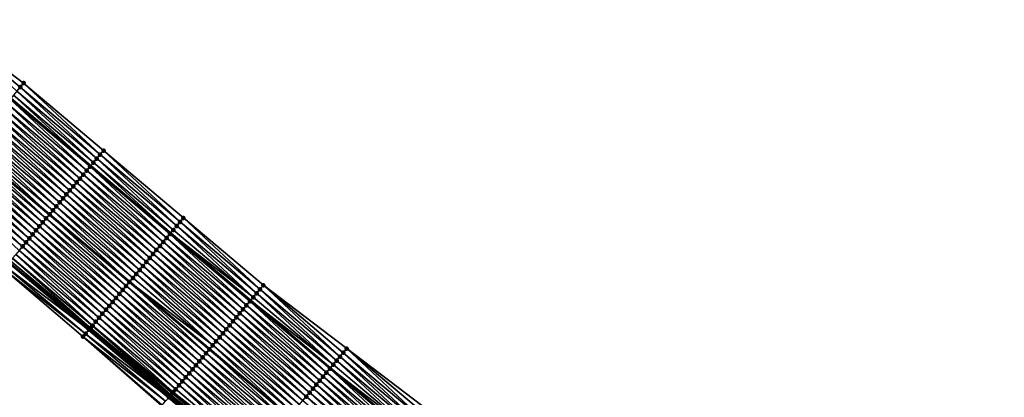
# Model space of a CAD drawing. Header units: feet. Extents: x 2010743 to 2022806, y 818705 to 837694.
# Tile 35 of 256: x 2016619 to 2016807, y 819359 to 819431. Entities that reach past the tile are written whole.
import ezdxf

# ---------------------------------------------------------------- set-up
doc = ezdxf.new("R2010")
doc.units = ezdxf.units.FT
doc.header["$MEASUREMENT"] = 0
for name, color, linetype, lineweight in [('EP_Travel Lane', 172, 'Continuous', 53), ('Road Shots', 141, 'Continuous', 100), ('STRIPING', 60, 'Continuous', 53)]:
    doc.layers.add(name, color=color, linetype=linetype, lineweight=lineweight)
doc.layers.add('I-77-MM17-21_NB-Surface-Border', color=7, linetype='Continuous')
doc.layers.add('I-77-MM17-21_NB-Surface-TIN', color=7, linetype='Continuous')

msp = doc.modelspace()

# ---------------------------------------------------------------- linework, layer by layer
at = {"layer": 'EP_Travel Lane'}
for points in [[(2016617.3, 819416.36, 270.95), (2016632.58, 819403.46, 271.17), (2016647.86, 819390.56, 271.42), (2016663.14, 819377.67, 271.68), (2016678.42, 819364.77, 271.96), (2016693.7, 819351.87, 272.2), (2016708.98, 819338.97, 272.45), (2016724.26, 819326.07, 272.7), (2016739.55, 819313.18, 272.95), (2016754.83, 819300.28, 273.21), (2016770.11, 819287.38, 273.45), (2016785.39, 819274.48, 273.7), (2016800.67, 819261.58, 273.98), (2016815.96, 819248.69, 274.24)], [(2016616.96, 819384.96, 271.54), (2016632.24, 819372.06, 271.78), (2016647.54, 819359.16, 272.02), (2016662.83, 819346.28, 272.29), (2016678.13, 819333.4, 272.55), (2016693.43, 819320.51, 272.8), (2016708.72, 819307.63, 273.05), (2016724.02, 819294.75, 273.29), (2016739.31, 819281.86, 273.54), (2016754.61, 819268.98, 273.79), (2016769.9, 819256.1, 274.06), (2016785.2, 819243.21, 274.33), (2016800.5, 819230.33, 274.59), (2016815.79, 819217.45, 274.84)]]:
    msp.add_polyline3d(points, dxfattribs=at)
at = {"layer": 'I-77-MM17-21_NB-Surface-Border', "color": 3, "linetype": 'Continuous', "lineweight": -3}
for points in [[(2016603.84, 819431.42, 270.64), (2016619.77, 819419.29, 270.88), (2016635.05, 819406.39, 271.11), (2016650.33, 819393.49, 271.35), (2016665.61, 819380.61, 271.61), (2016681.55, 819368.49, 271.88), (2016697.49, 819356.37, 272.09), (2016712.79, 819343.49, 272.32), (2016728.08, 819330.6, 272.6), (2016743.38, 819317.72, 272.84), (2016758.67, 819304.84, 273.1), (2016773.32, 819291.19, 273.37), (2016788.62, 819278.31, 273.61), (2016803.27, 819264.66, 273.91), (2016818.56, 819251.78, 274.18)], [(2016814.56, 819215.98, 274.79), (2016799.54, 819229.2, 274.56), (2016783.89, 819241.66, 274.28), (2016768.57, 819254.51, 274), (2016753.35, 819267.48, 273.72), (2016737.61, 819279.84, 273.44), (2016722.28, 819292.68, 273.2), (2016707.01, 819305.59, 272.97), (2016691.73, 819318.5, 272.71), (2016676.87, 819331.9, 272.47), (2016661.24, 819344.39, 272.21), (2016646.18, 819357.54, 271.93), (2016631.14, 819370.75, 271.71), (2016615.92, 819383.73, 271.51)]]:
    msp.add_polyline3d(points, dxfattribs=at)
at = {"layer": 'I-77-MM17-21_NB-Surface-TIN', "color": 128, "linetype": 'Continuous', "lineweight": -3}
for points in [[(2016618.48, 819417.76, 270.92), (2016619.12, 819418.52, 270.9), (2016603.84, 819431.42, 270.64)], [(2016619.12, 819418.52, 270.9), (2016619.77, 819419.29, 270.88), (2016603.84, 819431.42, 270.64)], [(2016633.76, 819404.86, 271.14), (2016619.12, 819418.52, 270.9), (2016618.48, 819417.76, 270.92)], [(2016634.41, 819405.62, 271.13), (2016619.77, 819419.29, 270.88), (2016619.12, 819418.52, 270.9)], [(2016633.76, 819404.86, 271.14), (2016634.41, 819405.62, 271.13), (2016619.12, 819418.52, 270.9)], [(2016634.41, 819405.62, 271.13), (2016635.05, 819406.39, 271.11), (2016619.77, 819419.29, 270.88)], [(2016617.83, 819417, 270.93), (2016617.3, 819416.36, 270.95), (2016632.58, 819403.46, 271.17)], [(2016633.12, 819404.1, 271.16), (2016618.48, 819417.76, 270.92), (2016617.83, 819417, 270.93)], [(2016633.12, 819404.1, 271.16), (2016617.83, 819417, 270.93), (2016632.58, 819403.46, 271.17)], [(2016633.12, 819404.1, 271.16), (2016633.76, 819404.86, 271.14), (2016618.48, 819417.76, 270.92)], [(2016630.54, 819401.04, 271.23), (2016615.9, 819414.7, 270.98), (2016615.25, 819413.94, 271)], [(2016631.18, 819401.8, 271.21), (2016616.54, 819415.47, 270.97), (2016615.9, 819414.7, 270.98)], [(2016630.54, 819401.04, 271.23), (2016631.18, 819401.8, 271.21), (2016615.9, 819414.7, 270.98)], [(2016631.83, 819402.57, 271.2), (2016617.19, 819416.23, 270.95), (2016616.54, 819415.47, 270.97)], [(2016631.18, 819401.8, 271.21), (2016631.83, 819402.57, 271.2), (2016616.54, 819415.47, 270.97)], [(2016632.47, 819403.33, 271.18), (2016617.3, 819416.36, 270.95), (2016617.19, 819416.23, 270.95)], [(2016631.83, 819402.57, 271.2), (2016632.47, 819403.33, 271.18), (2016617.19, 819416.23, 270.95)], [(2016632.47, 819403.33, 271.18), (2016632.58, 819403.46, 271.17), (2016617.3, 819416.36, 270.95)], [(2016629.25, 819399.51, 271.26), (2016614.61, 819413.18, 271.01), (2016613.96, 819412.41, 271.03)], [(2016629.89, 819400.28, 271.24), (2016615.25, 819413.94, 271), (2016614.61, 819413.18, 271.01)], [(2016629.25, 819399.51, 271.26), (2016629.89, 819400.28, 271.24), (2016614.61, 819413.18, 271.01)], [(2016629.89, 819400.28, 271.24), (2016630.54, 819401.04, 271.23), (2016615.25, 819413.94, 271)], [(2016627.31, 819397.22, 271.3), (2016612.67, 819410.88, 271.06), (2016612.03, 819410.12, 271.08)], [(2016627.96, 819397.98, 271.29), (2016613.32, 819411.65, 271.05), (2016612.67, 819410.88, 271.06)], [(2016627.31, 819397.22, 271.3), (2016627.96, 819397.98, 271.29), (2016612.67, 819410.88, 271.06)], [(2016628.6, 819398.75, 271.27), (2016613.96, 819412.41, 271.03), (2016613.32, 819411.65, 271.05)], [(2016627.96, 819397.98, 271.29), (2016628.6, 819398.75, 271.27), (2016613.32, 819411.65, 271.05)], [(2016628.6, 819398.75, 271.27), (2016629.25, 819399.51, 271.26), (2016613.96, 819412.41, 271.03)], [(2016626.02, 819395.69, 271.33), (2016611.38, 819409.36, 271.09), (2016610.74, 819408.59, 271.11)], [(2016626.67, 819396.46, 271.32), (2016612.03, 819410.12, 271.08), (2016611.38, 819409.36, 271.09)], [(2016626.02, 819395.69, 271.33), (2016626.67, 819396.46, 271.32), (2016611.38, 819409.36, 271.09)], [(2016626.67, 819396.46, 271.32), (2016627.31, 819397.22, 271.3), (2016612.03, 819410.12, 271.08)], [(2016624.08, 819393.4, 271.38), (2016609.45, 819407.06, 271.13), (2016608.8, 819406.3, 271.15)], [(2016610.09, 819407.83, 271.12), (2016609.45, 819407.06, 271.13), (2016624.73, 819394.16, 271.36)], [(2016624.08, 819393.4, 271.38), (2016624.73, 819394.16, 271.36), (2016609.45, 819407.06, 271.13)], [(2016625.37, 819394.93, 271.35), (2016610.74, 819408.59, 271.11), (2016610.09, 819407.83, 271.12)], [(2016625.37, 819394.93, 271.35), (2016610.09, 819407.83, 271.12), (2016624.73, 819394.16, 271.36)], [(2016625.37, 819394.93, 271.35), (2016626.02, 819395.69, 271.33), (2016610.74, 819408.59, 271.11)], [(2016622.79, 819391.87, 271.41), (2016608.16, 819405.54, 271.16), (2016607.51, 819404.77, 271.17)], [(2016623.44, 819392.64, 271.4), (2016608.8, 819406.3, 271.15), (2016608.16, 819405.54, 271.16)], [(2016622.79, 819391.87, 271.41), (2016623.44, 819392.64, 271.4), (2016608.16, 819405.54, 271.16)], [(2016623.44, 819392.64, 271.4), (2016624.08, 819393.4, 271.38), (2016608.8, 819406.3, 271.15)], [(2016649.04, 819391.96, 271.39), (2016634.41, 819405.62, 271.13), (2016633.76, 819404.86, 271.14)], [(2016649.69, 819392.73, 271.37), (2016635.05, 819406.39, 271.11), (2016634.41, 819405.62, 271.13)], [(2016649.04, 819391.96, 271.39), (2016649.69, 819392.73, 271.37), (2016634.41, 819405.62, 271.13)], [(2016649.69, 819392.73, 271.37), (2016650.33, 819393.49, 271.35), (2016635.05, 819406.39, 271.11)], [(2016620.86, 819389.58, 271.46), (2016606.22, 819403.24, 271.21), (2016605.58, 819402.48, 271.22)], [(2016621.5, 819390.34, 271.44), (2016606.87, 819404.01, 271.19), (2016606.22, 819403.24, 271.21)], [(2016620.86, 819389.58, 271.46), (2016621.5, 819390.34, 271.44), (2016606.22, 819403.24, 271.21)], [(2016622.15, 819391.11, 271.42), (2016607.51, 819404.77, 271.17), (2016606.87, 819404.01, 271.19)], [(2016621.5, 819390.34, 271.44), (2016622.15, 819391.11, 271.42), (2016606.87, 819404.01, 271.19)], [(2016622.15, 819391.11, 271.42), (2016622.79, 819391.87, 271.41), (2016607.51, 819404.77, 271.17)], [(2016647.11, 819389.67, 271.44), (2016632.47, 819403.33, 271.18), (2016631.83, 819402.57, 271.2)], [(2016647.75, 819390.43, 271.43), (2016632.58, 819403.46, 271.17), (2016632.47, 819403.33, 271.18)], [(2016647.11, 819389.67, 271.44), (2016647.75, 819390.43, 271.43), (2016632.47, 819403.33, 271.18)], [(2016633.12, 819404.1, 271.16), (2016632.58, 819403.46, 271.17), (2016647.86, 819390.56, 271.42)], [(2016647.75, 819390.43, 271.43), (2016647.86, 819390.56, 271.42), (2016632.58, 819403.46, 271.17)], [(2016648.4, 819391.2, 271.41), (2016633.76, 819404.86, 271.14), (2016633.12, 819404.1, 271.16)], [(2016648.4, 819391.2, 271.41), (2016633.12, 819404.1, 271.16), (2016647.86, 819390.56, 271.42)], [(2016648.4, 819391.2, 271.41), (2016649.04, 819391.96, 271.39), (2016633.76, 819404.86, 271.14)], [(2016619.57, 819388.05, 271.49), (2016604.93, 819401.72, 271.24), (2016604.29, 819400.95, 271.25)], [(2016620.21, 819388.82, 271.47), (2016605.58, 819402.48, 271.22), (2016604.93, 819401.72, 271.24)], [(2016619.57, 819388.05, 271.49), (2016620.21, 819388.82, 271.47), (2016604.93, 819401.72, 271.24)], [(2016620.21, 819388.82, 271.47), (2016620.86, 819389.58, 271.46), (2016605.58, 819402.48, 271.22)], [(2016645.82, 819388.14, 271.48), (2016631.18, 819401.8, 271.21), (2016630.54, 819401.04, 271.23)], [(2016646.46, 819388.91, 271.46), (2016631.83, 819402.57, 271.2), (2016631.18, 819401.8, 271.21)], [(2016645.82, 819388.14, 271.48), (2016646.46, 819388.91, 271.46), (2016631.18, 819401.8, 271.21)], [(2016647.11, 819389.67, 271.44), (2016631.83, 819402.57, 271.2), (2016646.46, 819388.91, 271.46)], [(2016618.92, 819387.29, 271.5), (2016619.57, 819388.05, 271.49), (2016604.29, 819400.95, 271.25)], [(2016643.88, 819385.85, 271.52), (2016629.25, 819399.51, 271.26), (2016628.6, 819398.75, 271.27)], [(2016644.53, 819386.61, 271.51), (2016629.89, 819400.28, 271.24), (2016629.25, 819399.51, 271.26)], [(2016643.88, 819385.85, 271.52), (2016644.53, 819386.61, 271.51), (2016629.25, 819399.51, 271.26)], [(2016645.17, 819387.38, 271.49), (2016630.54, 819401.04, 271.23), (2016629.89, 819400.28, 271.24)], [(2016644.53, 819386.61, 271.51), (2016645.17, 819387.38, 271.49), (2016629.89, 819400.28, 271.24)], [(2016645.17, 819387.38, 271.49), (2016645.82, 819388.14, 271.48), (2016630.54, 819401.04, 271.23)], [(2016642.59, 819384.32, 271.55), (2016627.96, 819397.98, 271.29), (2016627.31, 819397.22, 271.3)], [(2016643.24, 819385.09, 271.54), (2016628.6, 819398.75, 271.27), (2016627.96, 819397.98, 271.29)], [(2016642.59, 819384.32, 271.55), (2016643.24, 819385.09, 271.54), (2016627.96, 819397.98, 271.29)], [(2016643.24, 819385.09, 271.54), (2016643.88, 819385.85, 271.52), (2016628.6, 819398.75, 271.27)], [(2016640.66, 819382.03, 271.6), (2016626.02, 819395.69, 271.33), (2016625.37, 819394.93, 271.35)], [(2016641.3, 819382.79, 271.58), (2016626.67, 819396.46, 271.32), (2016626.02, 819395.69, 271.33)], [(2016640.66, 819382.03, 271.6), (2016641.3, 819382.79, 271.58), (2016626.02, 819395.69, 271.33)], [(2016641.95, 819383.56, 271.57), (2016627.31, 819397.22, 271.3), (2016626.67, 819396.46, 271.32)], [(2016641.3, 819382.79, 271.58), (2016641.95, 819383.56, 271.57), (2016626.67, 819396.46, 271.32)], [(2016641.95, 819383.56, 271.57), (2016642.59, 819384.32, 271.55), (2016627.31, 819397.22, 271.3)], [(2016639.37, 819380.5, 271.62), (2016624.73, 819394.16, 271.36), (2016624.08, 819393.4, 271.38)], [(2016625.37, 819394.93, 271.35), (2016624.73, 819394.16, 271.36), (2016640.01, 819381.27, 271.6)], [(2016639.37, 819380.5, 271.62), (2016640.01, 819381.27, 271.6), (2016624.73, 819394.16, 271.36)], [(2016640.66, 819382.03, 271.6), (2016625.37, 819394.93, 271.35), (2016640.01, 819381.27, 271.6)], [(2016638.08, 819378.97, 271.65), (2016623.44, 819392.64, 271.4), (2016622.79, 819391.87, 271.41)], [(2016638.72, 819379.74, 271.64), (2016624.08, 819393.4, 271.38), (2016623.44, 819392.64, 271.4)], [(2016638.08, 819378.97, 271.65), (2016638.72, 819379.74, 271.64), (2016623.44, 819392.64, 271.4)], [(2016638.72, 819379.74, 271.64), (2016639.37, 819380.5, 271.62), (2016624.08, 819393.4, 271.38)], [(2016663.68, 819378.31, 271.66), (2016649.04, 819391.96, 271.39), (2016648.4, 819391.2, 271.41)], [(2016664.32, 819379.08, 271.64), (2016649.69, 819392.73, 271.37), (2016649.04, 819391.96, 271.39)], [(2016663.68, 819378.31, 271.66), (2016664.32, 819379.08, 271.64), (2016649.04, 819391.96, 271.39)], [(2016664.97, 819379.84, 271.62), (2016650.33, 819393.49, 271.35), (2016649.69, 819392.73, 271.37)], [(2016664.32, 819379.08, 271.64), (2016664.97, 819379.84, 271.62), (2016649.69, 819392.73, 271.37)], [(2016664.97, 819379.84, 271.62), (2016665.61, 819380.61, 271.61), (2016650.33, 819393.49, 271.35)], [(2016636.14, 819376.68, 271.7), (2016621.5, 819390.34, 271.44), (2016620.86, 819389.58, 271.46)], [(2016636.79, 819377.44, 271.69), (2016622.15, 819391.11, 271.42), (2016621.5, 819390.34, 271.44)], [(2016636.14, 819376.68, 271.7), (2016636.79, 819377.44, 271.69), (2016621.5, 819390.34, 271.44)], [(2016637.43, 819378.21, 271.67), (2016622.79, 819391.87, 271.41), (2016622.15, 819391.11, 271.42)], [(2016636.79, 819377.44, 271.69), (2016637.43, 819378.21, 271.67), (2016622.15, 819391.11, 271.42)], [(2016637.43, 819378.21, 271.67), (2016638.08, 819378.97, 271.65), (2016622.79, 819391.87, 271.41)], [(2016662.39, 819376.78, 271.7), (2016647.75, 819390.43, 271.43), (2016647.11, 819389.67, 271.44)], [(2016647.75, 819390.43, 271.43), (2016663.14, 819377.67, 271.68), (2016647.86, 819390.56, 271.42)], [(2016663.03, 819377.55, 271.68), (2016663.14, 819377.67, 271.68), (2016647.75, 819390.43, 271.43)], [(2016662.39, 819376.78, 271.7), (2016663.03, 819377.55, 271.68), (2016647.75, 819390.43, 271.43)], [(2016663.68, 819378.31, 271.66), (2016648.4, 819391.2, 271.41), (2016647.86, 819390.56, 271.42)], [(2016663.68, 819378.31, 271.66), (2016647.86, 819390.56, 271.42), (2016663.14, 819377.67, 271.68)], [(2016634.85, 819375.15, 271.73), (2016620.21, 819388.82, 271.47), (2016619.57, 819388.05, 271.49)], [(2016635.5, 819375.92, 271.71), (2016620.86, 819389.58, 271.46), (2016620.21, 819388.82, 271.47)], [(2016634.85, 819375.15, 271.73), (2016635.5, 819375.92, 271.71), (2016620.21, 819388.82, 271.47)], [(2016635.5, 819375.92, 271.71), (2016636.14, 819376.68, 271.7), (2016620.86, 819389.58, 271.46)], [(2016660.45, 819374.49, 271.75), (2016645.82, 819388.14, 271.48), (2016645.17, 819387.38, 271.49)], [(2016661.1, 819375.25, 271.73), (2016646.46, 819388.91, 271.46), (2016645.82, 819388.14, 271.48)], [(2016660.45, 819374.49, 271.75), (2016661.1, 819375.25, 271.73), (2016645.82, 819388.14, 271.48)], [(2016661.74, 819376.02, 271.71), (2016647.11, 819389.67, 271.44), (2016646.46, 819388.91, 271.46)], [(2016661.1, 819375.25, 271.73), (2016661.74, 819376.02, 271.71), (2016646.46, 819388.91, 271.46)], [(2016661.74, 819376.02, 271.71), (2016662.39, 819376.78, 271.7), (2016647.11, 819389.67, 271.44)], [(2016632.96, 819372.91, 271.78), (2016618.28, 819386.52, 271.52), (2016617.66, 819385.8, 271.54)], [(2016633.56, 819373.62, 271.76), (2016618.92, 819387.29, 271.5), (2016618.28, 819386.52, 271.52)], [(2016632.96, 819372.91, 271.78), (2016633.56, 819373.62, 271.76), (2016618.28, 819386.52, 271.52)], [(2016634.21, 819374.39, 271.74), (2016619.57, 819388.05, 271.49), (2016618.92, 819387.29, 271.5)], [(2016633.56, 819373.62, 271.76), (2016634.21, 819374.39, 271.74), (2016618.92, 819387.29, 271.5)], [(2016634.21, 819374.39, 271.74), (2016634.85, 819375.15, 271.73), (2016619.57, 819388.05, 271.49)], [(2016659.17, 819372.96, 271.78), (2016644.53, 819386.61, 271.51), (2016643.88, 819385.85, 271.52)], [(2016659.81, 819373.73, 271.76), (2016645.17, 819387.38, 271.49), (2016644.53, 819386.61, 271.51)], [(2016659.17, 819372.96, 271.78), (2016659.81, 819373.73, 271.76), (2016644.53, 819386.61, 271.51)], [(2016659.81, 819373.73, 271.76), (2016660.45, 819374.49, 271.75), (2016645.17, 819387.38, 271.49)], [(2016616.34, 819384.23, 271.53), (2016632.24, 819372.06, 271.78), (2016616.96, 819384.96, 271.54)], [(2016632.27, 819372.1, 271.78), (2016616.99, 819385, 271.55), (2016616.96, 819384.96, 271.54)], [(2016632.27, 819372.1, 271.78), (2016616.96, 819384.96, 271.54), (2016632.24, 819372.06, 271.78)], [(2016632.49, 819372.35, 271.78), (2016617.26, 819385.32, 271.55), (2016616.99, 819385, 271.55)], [(2016632.27, 819372.1, 271.78), (2016632.49, 819372.35, 271.78), (2016616.99, 819385, 271.55)], [(2016632.58, 819372.46, 271.78), (2016617.63, 819385.76, 271.54), (2016617.26, 819385.32, 271.55)], [(2016632.49, 819372.35, 271.78), (2016632.58, 819372.46, 271.78), (2016617.26, 819385.32, 271.55)], [(2016632.92, 819372.86, 271.78), (2016617.66, 819385.8, 271.54), (2016617.63, 819385.76, 271.54)], [(2016632.58, 819372.46, 271.78), (2016632.92, 819372.86, 271.78), (2016617.63, 819385.76, 271.54)], [(2016632.92, 819372.86, 271.78), (2016632.96, 819372.91, 271.78), (2016617.66, 819385.8, 271.54)], [(2016657.88, 819371.43, 271.81), (2016643.24, 819385.09, 271.54), (2016642.59, 819384.32, 271.55)], [(2016658.52, 819372.2, 271.79), (2016643.88, 819385.85, 271.52), (2016643.24, 819385.09, 271.54)], [(2016657.88, 819371.43, 271.81), (2016658.52, 819372.2, 271.79), (2016643.24, 819385.09, 271.54)], [(2016658.52, 819372.2, 271.79), (2016659.17, 819372.96, 271.78), (2016643.88, 819385.85, 271.52)], [(2016631.63, 819371.33, 271.74), (2016616.34, 819384.23, 271.53), (2016615.92, 819383.73, 271.51)], [(2016631.14, 819370.75, 271.71), (2016631.63, 819371.33, 271.74), (2016615.92, 819383.73, 271.51)], [(2016631.63, 819371.33, 271.74), (2016632.24, 819372.06, 271.78), (2016616.34, 819384.23, 271.53)], [(2016655.94, 819369.14, 271.85), (2016641.3, 819382.79, 271.58), (2016640.66, 819382.03, 271.6)], [(2016656.59, 819369.9, 271.84), (2016641.95, 819383.56, 271.57), (2016641.3, 819382.79, 271.58)], [(2016655.94, 819369.14, 271.85), (2016656.59, 819369.9, 271.84), (2016641.3, 819382.79, 271.58)], [(2016657.23, 819370.67, 271.82), (2016642.59, 819384.32, 271.55), (2016641.95, 819383.56, 271.57)], [(2016656.59, 819369.9, 271.84), (2016657.23, 819370.67, 271.82), (2016641.95, 819383.56, 271.57)], [(2016657.23, 819370.67, 271.82), (2016657.88, 819371.43, 271.81), (2016642.59, 819384.32, 271.55)], [(2016654.66, 819367.61, 271.88), (2016640.01, 819381.27, 271.6), (2016639.37, 819380.5, 271.62)], [(2016655.94, 819369.14, 271.85), (2016640.66, 819382.03, 271.6), (2016640.01, 819381.27, 271.6)], [(2016655.94, 819369.14, 271.85), (2016640.01, 819381.27, 271.6), (2016655.3, 819368.37, 271.86)], [(2016654.66, 819367.61, 271.88), (2016655.3, 819368.37, 271.86), (2016640.01, 819381.27, 271.6)], [(2016680.26, 819366.96, 271.92), (2016665.61, 819380.61, 271.61), (2016664.97, 819379.84, 271.62)], [(2016680.26, 819366.96, 271.92), (2016680.9, 819367.72, 271.9), (2016665.61, 819380.61, 271.61)], [(2016680.9, 819367.72, 271.9), (2016681.55, 819368.49, 271.88), (2016665.61, 819380.61, 271.61)], [(2016652.72, 819365.31, 271.92), (2016638.08, 819378.97, 271.65), (2016637.43, 819378.21, 271.67)], [(2016653.37, 819366.08, 271.9), (2016638.72, 819379.74, 271.64), (2016638.08, 819378.97, 271.65)], [(2016652.72, 819365.31, 271.92), (2016653.37, 819366.08, 271.9), (2016638.08, 819378.97, 271.65)], [(2016654.01, 819366.84, 271.89), (2016639.37, 819380.5, 271.62), (2016638.72, 819379.74, 271.64)], [(2016653.37, 819366.08, 271.9), (2016654.01, 819366.84, 271.89), (2016638.72, 819379.74, 271.64)], [(2016654.01, 819366.84, 271.89), (2016654.66, 819367.61, 271.88), (2016639.37, 819380.5, 271.62)], [(2016678.97, 819365.43, 271.95), (2016664.32, 819379.08, 271.64), (2016663.68, 819378.31, 271.66)], [(2016679.62, 819366.2, 271.94), (2016664.97, 819379.84, 271.62), (2016664.32, 819379.08, 271.64)], [(2016678.97, 819365.43, 271.95), (2016679.62, 819366.2, 271.94), (2016664.32, 819379.08, 271.64)], [(2016679.62, 819366.2, 271.94), (2016680.26, 819366.96, 271.92), (2016664.97, 819379.84, 271.62)], [(2016651.43, 819363.78, 271.95), (2016636.79, 819377.44, 271.69), (2016636.14, 819376.68, 271.7)], [(2016652.08, 819364.55, 271.93), (2016637.43, 819378.21, 271.67), (2016636.79, 819377.44, 271.69)], [(2016651.43, 819363.78, 271.95), (2016652.08, 819364.55, 271.93), (2016636.79, 819377.44, 271.69)], [(2016652.08, 819364.55, 271.93), (2016652.72, 819365.31, 271.92), (2016637.43, 819378.21, 271.67)], [(2016677.68, 819363.9, 271.97), (2016663.03, 819377.55, 271.68), (2016662.39, 819376.78, 271.7)], [(2016663.03, 819377.55, 271.68), (2016678.42, 819364.77, 271.96), (2016663.14, 819377.67, 271.68)], [(2016678.33, 819364.67, 271.96), (2016678.42, 819364.77, 271.96), (2016663.03, 819377.55, 271.68)], [(2016677.68, 819363.9, 271.97), (2016678.33, 819364.67, 271.96), (2016663.03, 819377.55, 271.68)], [(2016678.97, 819365.43, 271.95), (2016663.68, 819378.31, 271.66), (2016663.14, 819377.67, 271.68)], [(2016678.97, 819365.43, 271.95), (2016663.14, 819377.67, 271.68), (2016678.42, 819364.77, 271.96)], [(2016649.5, 819361.49, 271.98), (2016634.85, 819375.15, 271.73), (2016634.21, 819374.39, 271.74)], [(2016650.14, 819362.25, 271.97), (2016635.5, 819375.92, 271.71), (2016634.85, 819375.15, 271.73)], [(2016649.5, 819361.49, 271.98), (2016650.14, 819362.25, 271.97), (2016634.85, 819375.15, 271.73)], [(2016650.79, 819363.02, 271.96), (2016636.14, 819376.68, 271.7), (2016635.5, 819375.92, 271.71)], [(2016650.14, 819362.25, 271.97), (2016650.79, 819363.02, 271.96), (2016635.5, 819375.92, 271.71)], [(2016650.79, 819363.02, 271.96), (2016651.43, 819363.78, 271.95), (2016636.14, 819376.68, 271.7)], [(2016675.75, 819361.61, 272.02), (2016661.1, 819375.25, 271.73), (2016660.45, 819374.49, 271.75)], [(2016676.39, 819362.37, 272), (2016661.74, 819376.02, 271.71), (2016661.1, 819375.25, 271.73)], [(2016675.75, 819361.61, 272.02), (2016676.39, 819362.37, 272), (2016661.1, 819375.25, 271.73)], [(2016677.04, 819363.14, 271.99), (2016662.39, 819376.78, 271.7), (2016661.74, 819376.02, 271.71)], [(2016676.39, 819362.37, 272), (2016677.04, 819363.14, 271.99), (2016661.74, 819376.02, 271.71)], [(2016677.04, 819363.14, 271.99), (2016677.68, 819363.9, 271.97), (2016662.39, 819376.78, 271.7)], [(2016648.4, 819360.18, 272.02), (2016633.56, 819373.62, 271.76), (2016632.96, 819372.91, 271.78)], [(2016648.86, 819360.72, 272.01), (2016634.21, 819374.39, 271.74), (2016633.56, 819373.62, 271.76)], [(2016648.4, 819360.18, 272.02), (2016648.86, 819360.72, 272.01), (2016633.56, 819373.62, 271.76)], [(2016648.86, 819360.72, 272.01), (2016649.5, 819361.49, 271.98), (2016634.21, 819374.39, 271.74)], [(2016674.46, 819360.08, 272.05), (2016659.81, 819373.73, 271.76), (2016659.17, 819372.96, 271.78)], [(2016675.11, 819360.84, 272.04), (2016660.45, 819374.49, 271.75), (2016659.81, 819373.73, 271.76)], [(2016674.46, 819360.08, 272.05), (2016675.11, 819360.84, 272.04), (2016659.81, 819373.73, 271.76)], [(2016675.11, 819360.84, 272.04), (2016675.75, 819361.61, 272.02), (2016660.45, 819374.49, 271.75)], [(2016646.92, 819358.43, 271.98), (2016631.63, 819371.33, 271.74), (2016631.14, 819370.75, 271.71)], [(2016631.63, 819371.33, 271.74), (2016647.54, 819359.16, 272.02), (2016632.24, 819372.06, 271.78)], [(2016646.92, 819358.43, 271.98), (2016647.54, 819359.16, 272.02), (2016631.63, 819371.33, 271.74)], [(2016647.57, 819359.2, 272.02), (2016632.27, 819372.1, 271.78), (2016632.24, 819372.06, 271.78)], [(2016647.57, 819359.2, 272.02), (2016632.24, 819372.06, 271.78), (2016647.54, 819359.16, 272.02)], [(2016647.74, 819359.41, 272.02), (2016632.49, 819372.35, 271.78), (2016632.27, 819372.1, 271.78)], [(2016647.57, 819359.2, 272.02), (2016647.74, 819359.41, 272.02), (2016632.27, 819372.1, 271.78)], [(2016647.74, 819359.41, 272.02), (2016632.58, 819372.46, 271.78), (2016632.49, 819372.35, 271.78)], [(2016647.93, 819359.63, 272.02), (2016632.92, 819372.86, 271.78), (2016632.58, 819372.46, 271.78)], [(2016647.74, 819359.41, 272.02), (2016647.93, 819359.63, 272.02), (2016632.58, 819372.46, 271.78)], [(2016648.21, 819359.96, 272.02), (2016632.96, 819372.91, 271.78), (2016632.92, 819372.86, 271.78)], [(2016647.93, 819359.63, 272.02), (2016648.21, 819359.96, 272.02), (2016632.92, 819372.86, 271.78)], [(2016648.21, 819359.96, 272.02), (2016648.4, 819360.18, 272.02), (2016632.96, 819372.91, 271.78)], [(2016672.53, 819357.78, 272.1), (2016657.88, 819371.43, 271.81), (2016657.23, 819370.67, 271.82)], [(2016673.17, 819358.55, 272.08), (2016658.52, 819372.2, 271.79), (2016657.88, 819371.43, 271.81)], [(2016672.53, 819357.78, 272.1), (2016673.17, 819358.55, 272.08), (2016657.88, 819371.43, 271.81)], [(2016673.82, 819359.31, 272.07), (2016659.17, 819372.96, 271.78), (2016658.52, 819372.2, 271.79)], [(2016673.17, 819358.55, 272.08), (2016673.82, 819359.31, 272.07), (2016658.52, 819372.2, 271.79)], [(2016673.82, 819359.31, 272.07), (2016674.46, 819360.08, 272.05), (2016659.17, 819372.96, 271.78)], [(2016646.18, 819357.54, 271.93), (2016646.28, 819357.67, 271.94), (2016631.14, 819370.75, 271.71)], [(2016646.92, 819358.43, 271.98), (2016631.14, 819370.75, 271.71), (2016646.28, 819357.67, 271.94)], [(2016671.24, 819356.25, 272.12), (2016656.59, 819369.9, 271.84), (2016655.94, 819369.14, 271.85)], [(2016671.88, 819357.02, 272.11), (2016657.23, 819370.67, 271.82), (2016656.59, 819369.9, 271.84)], [(2016671.24, 819356.25, 272.12), (2016671.88, 819357.02, 272.11), (2016656.59, 819369.9, 271.84)], [(2016671.88, 819357.02, 272.11), (2016672.53, 819357.78, 272.1), (2016657.23, 819370.67, 271.82)], [(2016669.31, 819353.96, 272.16), (2016654.66, 819367.61, 271.88), (2016654.01, 819366.84, 271.89)], [(2016669.95, 819354.72, 272.15), (2016655.3, 819368.37, 271.86), (2016654.66, 819367.61, 271.88)], [(2016669.31, 819353.96, 272.16), (2016669.95, 819354.72, 272.15), (2016654.66, 819367.61, 271.88)], [(2016655.94, 819369.14, 271.85), (2016655.3, 819368.37, 271.86), (2016670.6, 819355.49, 272.12)], [(2016669.95, 819354.72, 272.15), (2016670.6, 819355.49, 272.12), (2016655.3, 819368.37, 271.86)], [(2016671.24, 819356.25, 272.12), (2016655.94, 819369.14, 271.85), (2016670.6, 819355.49, 272.12)], [(2016695.56, 819354.08, 272.15), (2016680.9, 819367.72, 271.9), (2016680.26, 819366.96, 271.92)], [(2016696.2, 819354.84, 272.13), (2016681.55, 819368.49, 271.88), (2016680.9, 819367.72, 271.9)], [(2016695.56, 819354.08, 272.15), (2016696.2, 819354.84, 272.13), (2016680.9, 819367.72, 271.9)], [(2016696.2, 819354.84, 272.13), (2016696.85, 819355.61, 272.11), (2016681.55, 819368.49, 271.88)], [(2016696.85, 819355.61, 272.11), (2016697.49, 819356.37, 272.09), (2016681.55, 819368.49, 271.88)], [(2016668.02, 819352.43, 272.19), (2016653.37, 819366.08, 271.9), (2016652.72, 819365.31, 271.92)], [(2016668.66, 819353.19, 272.17), (2016654.01, 819366.84, 271.89), (2016653.37, 819366.08, 271.9)], [(2016668.02, 819352.43, 272.19), (2016668.66, 819353.19, 272.17), (2016653.37, 819366.08, 271.9)], [(2016668.66, 819353.19, 272.17), (2016669.31, 819353.96, 272.16), (2016654.01, 819366.84, 271.89)], [(2016694.27, 819352.55, 272.19), (2016679.62, 819366.2, 271.94), (2016678.97, 819365.43, 271.95)], [(2016694.91, 819353.31, 272.18), (2016680.26, 819366.96, 271.92), (2016679.62, 819366.2, 271.94)], [(2016694.27, 819352.55, 272.19), (2016694.91, 819353.31, 272.18), (2016679.62, 819366.2, 271.94)], [(2016694.91, 819353.31, 272.18), (2016695.56, 819354.08, 272.15), (2016680.26, 819366.96, 271.92)], [(2016666.08, 819350.14, 272.23), (2016651.43, 819363.78, 271.95), (2016650.79, 819363.02, 271.96)], [(2016666.73, 819350.9, 272.22), (2016652.08, 819364.55, 271.93), (2016651.43, 819363.78, 271.95)], [(2016666.08, 819350.14, 272.23), (2016666.73, 819350.9, 272.22), (2016651.43, 819363.78, 271.95)], [(2016667.37, 819351.67, 272.2), (2016652.72, 819365.31, 271.92), (2016652.08, 819364.55, 271.93)], [(2016666.73, 819350.9, 272.22), (2016667.37, 819351.67, 272.2), (2016652.08, 819364.55, 271.93)], [(2016667.37, 819351.67, 272.2), (2016668.02, 819352.43, 272.19), (2016652.72, 819365.31, 271.92)], [(2016692.33, 819350.25, 272.23), (2016677.68, 819363.9, 271.97), (2016677.04, 819363.14, 271.99)], [(2016692.98, 819351.02, 272.21), (2016678.33, 819364.67, 271.96), (2016677.68, 819363.9, 271.97)], [(2016692.33, 819350.25, 272.23), (2016692.98, 819351.02, 272.21), (2016677.68, 819363.9, 271.97)], [(2016678.33, 819364.67, 271.96), (2016693.7, 819351.87, 272.2), (2016678.42, 819364.77, 271.96)], [(2016693.62, 819351.78, 272.21), (2016693.7, 819351.87, 272.2), (2016678.33, 819364.67, 271.96)], [(2016692.98, 819351.02, 272.21), (2016693.62, 819351.78, 272.21), (2016678.33, 819364.67, 271.96)], [(2016694.27, 819352.55, 272.19), (2016678.97, 819365.43, 271.95), (2016678.42, 819364.77, 271.96)], [(2016694.27, 819352.55, 272.19), (2016678.42, 819364.77, 271.96), (2016693.7, 819351.87, 272.2)], [(2016664.8, 819348.61, 272.26), (2016650.14, 819362.25, 271.97), (2016649.5, 819361.49, 271.98)], [(2016665.44, 819349.37, 272.24), (2016650.79, 819363.02, 271.96), (2016650.14, 819362.25, 271.97)], [(2016664.8, 819348.61, 272.26), (2016665.44, 819349.37, 272.24), (2016650.14, 819362.25, 271.97)], [(2016665.44, 819349.37, 272.24), (2016666.08, 819350.14, 272.23), (2016650.79, 819363.02, 271.96)], [(2016691.05, 819348.72, 272.26), (2016676.39, 819362.37, 272), (2016675.75, 819361.61, 272.02)], [(2016691.69, 819349.49, 272.25), (2016677.04, 819363.14, 271.99), (2016676.39, 819362.37, 272)], [(2016691.05, 819348.72, 272.26), (2016691.69, 819349.49, 272.25), (2016676.39, 819362.37, 272)], [(2016691.69, 819349.49, 272.25), (2016692.33, 819350.25, 272.23), (2016677.04, 819363.14, 271.99)], [(2016663.51, 819347.08, 272.29), (2016648.21, 819359.96, 272.02), (2016647.93, 819359.63, 272.02)], [(2016663.68, 819347.29, 272.29), (2016648.4, 819360.18, 272.02), (2016648.21, 819359.96, 272.02)], [(2016663.51, 819347.08, 272.29), (2016663.68, 819347.29, 272.29), (2016648.21, 819359.96, 272.02)], [(2016664.15, 819347.84, 272.28), (2016648.86, 819360.72, 272.01), (2016648.4, 819360.18, 272.02)], [(2016663.68, 819347.29, 272.29), (2016664.15, 819347.84, 272.28), (2016648.4, 819360.18, 272.02)], [(2016664.15, 819347.84, 272.28), (2016649.5, 819361.49, 271.98), (2016648.86, 819360.72, 272.01)], [(2016664.15, 819347.84, 272.28), (2016664.8, 819348.61, 272.26), (2016649.5, 819361.49, 271.98)], [(2016689.11, 819346.43, 272.31), (2016674.46, 819360.08, 272.05), (2016673.82, 819359.31, 272.07)], [(2016689.76, 819347.19, 272.3), (2016675.11, 819360.84, 272.04), (2016674.46, 819360.08, 272.05)], [(2016689.11, 819346.43, 272.31), (2016689.76, 819347.19, 272.3), (2016674.46, 819360.08, 272.05)], [(2016690.4, 819347.96, 272.28), (2016675.75, 819361.61, 272.02), (2016675.11, 819360.84, 272.04)], [(2016689.76, 819347.19, 272.3), (2016690.4, 819347.96, 272.28), (2016675.11, 819360.84, 272.04)], [(2016690.4, 819347.96, 272.28), (2016691.05, 819348.72, 272.26), (2016675.75, 819361.61, 272.02)], [(2016662.86, 819346.31, 272.29), (2016647.57, 819359.2, 272.02), (2016647.54, 819359.16, 272.02)], [(2016662.86, 819346.31, 272.29), (2016647.74, 819359.41, 272.02), (2016647.57, 819359.2, 272.02)], [(2016663.17, 819346.68, 272.29), (2016647.93, 819359.63, 272.02), (2016647.74, 819359.41, 272.02)], [(2016662.86, 819346.31, 272.29), (2016663.17, 819346.68, 272.29), (2016647.74, 819359.41, 272.02)], [(2016663.17, 819346.68, 272.29), (2016663.51, 819347.08, 272.29), (2016647.93, 819359.63, 272.02)], [(2016688.47, 819345.66, 272.33), (2016673.82, 819359.31, 272.07), (2016673.17, 819358.55, 272.08)], [(2016688.47, 819345.66, 272.33), (2016689.11, 819346.43, 272.31), (2016673.82, 819359.31, 272.07)]]:
    msp.add_3dface(points, dxfattribs=at)
at = {"layer": 'Road Shots', "lineweight": 100}
for p in [(2016619.12, 819418.52, 270.9), (2016619.77, 819419.29, 270.88), (2016634.41, 819405.62, 271.13), (2016635.05, 819406.39, 271.11), (2016632.47, 819403.33, 271.18), (2016633.12, 819404.1, 271.16), (2016633.76, 819404.86, 271.14), (2016631.18, 819401.8, 271.21), (2016631.83, 819402.57, 271.2), (2016629.25, 819399.51, 271.26), (2016629.89, 819400.28, 271.24), (2016630.54, 819401.04, 271.23), (2016627.96, 819397.98, 271.29), (2016628.6, 819398.75, 271.27), (2016626.02, 819395.69, 271.33), (2016626.67, 819396.46, 271.32), (2016627.31, 819397.22, 271.3), (2016624.73, 819394.16, 271.36), (2016625.37, 819394.93, 271.35), (2016623.44, 819392.64, 271.4), (2016624.08, 819393.4, 271.38), (2016649.04, 819391.96, 271.39), (2016649.69, 819392.73, 271.37), (2016650.33, 819393.49, 271.35), (2016621.5, 819390.34, 271.44), (2016622.15, 819391.11, 271.42), (2016622.79, 819391.87, 271.41), (2016647.75, 819390.43, 271.43), (2016648.4, 819391.2, 271.41), (2016620.21, 819388.82, 271.47), (2016620.86, 819389.58, 271.46), (2016645.82, 819388.14, 271.48), (2016646.46, 819388.91, 271.46), (2016647.11, 819389.67, 271.44), (2016619.57, 819388.05, 271.49), (2016644.53, 819386.61, 271.51), (2016645.17, 819387.38, 271.49), (2016643.24, 819385.09, 271.54), (2016643.88, 819385.85, 271.52), (2016641.3, 819382.79, 271.58), (2016641.95, 819383.56, 271.57), (2016642.59, 819384.32, 271.55), (2016640.01, 819381.27, 271.6), (2016640.66, 819382.03, 271.6), (2016665.61, 819380.61, 271.61), (2016638.08, 819378.97, 271.65), (2016638.72, 819379.74, 271.64), (2016639.37, 819380.5, 271.62), (2016664.32, 819379.08, 271.64), (2016664.97, 819379.84, 271.62), (2016636.79, 819377.44, 271.69), (2016637.43, 819378.21, 271.67), (2016663.03, 819377.55, 271.68), (2016663.68, 819378.31, 271.66), (2016634.85, 819375.15, 271.73), (2016635.5, 819375.92, 271.71), (2016636.14, 819376.68, 271.7), (2016661.1, 819375.25, 271.73), (2016661.74, 819376.02, 271.71), (2016662.39, 819376.78, 271.7), (2016633.56, 819373.62, 271.76), (2016634.21, 819374.39, 271.74), (2016659.81, 819373.73, 271.76), (2016660.45, 819374.49, 271.75), (2016631.63, 819371.33, 271.74), (2016632.27, 819372.1, 271.78), (2016632.49, 819372.35, 271.78), (2016632.58, 819372.46, 271.78), (2016632.92, 819372.86, 271.78), (2016632.96, 819372.91, 271.78), (2016657.88, 819371.43, 271.81), (2016658.52, 819372.2, 271.79), (2016659.17, 819372.96, 271.78), (2016631.14, 819370.75, 271.71), (2016656.59, 819369.9, 271.84), (2016657.23, 819370.67, 271.82), (2016654.66, 819367.61, 271.88), (2016655.3, 819368.37, 271.86), (2016655.94, 819369.14, 271.85), (2016680.9, 819367.72, 271.9), (2016681.55, 819368.49, 271.88), (2016653.37, 819366.08, 271.9), (2016654.01, 819366.84, 271.89), (2016679.62, 819366.2, 271.94), (2016680.26, 819366.96, 271.92), (2016651.43, 819363.78, 271.95), (2016652.08, 819364.55, 271.93), (2016652.72, 819365.31, 271.92), (2016677.68, 819363.9, 271.97), (2016678.33, 819364.67, 271.96), (2016678.97, 819365.43, 271.95), (2016650.14, 819362.25, 271.97), (2016650.79, 819363.02, 271.96), (2016676.39, 819362.37, 272), (2016677.04, 819363.14, 271.99), (2016648.21, 819359.96, 272.02), (2016648.4, 819360.18, 272.02), (2016648.86, 819360.72, 272.01), (2016649.5, 819361.49, 271.98), (2016674.46, 819360.08, 272.05), (2016675.11, 819360.84, 272.04), (2016675.75, 819361.61, 272.02), (2016647.57, 819359.2, 272.02), (2016647.74, 819359.41, 272.02), (2016647.93, 819359.63, 272.02), (2016673.82, 819359.31, 272.07)]:
    msp.add_point(p, dxfattribs=at)
at = {"layer": 'STRIPING'}
msp.add_polyline3d([(2016609.45, 819407.06, 271.13), (2016624.73, 819394.16, 271.36), (2016640.01, 819381.27, 271.6), (2016655.3, 819368.37, 271.86), (2016670.6, 819355.49, 272.12), (2016685.89, 819342.61, 272.38), (2016701.19, 819329.72, 272.63), (2016716.48, 819316.84, 272.87), (2016731.78, 819303.96, 273.13), (2016747.07, 819291.07, 273.39), (2016762.37, 819278.19, 273.63), (2016777.66, 819265.31, 273.89), (2016792.96, 819252.42, 274.16), (2016808.26, 819239.54, 274.41)], dxfattribs=at)

doc.saveas('drawing.dxf')
